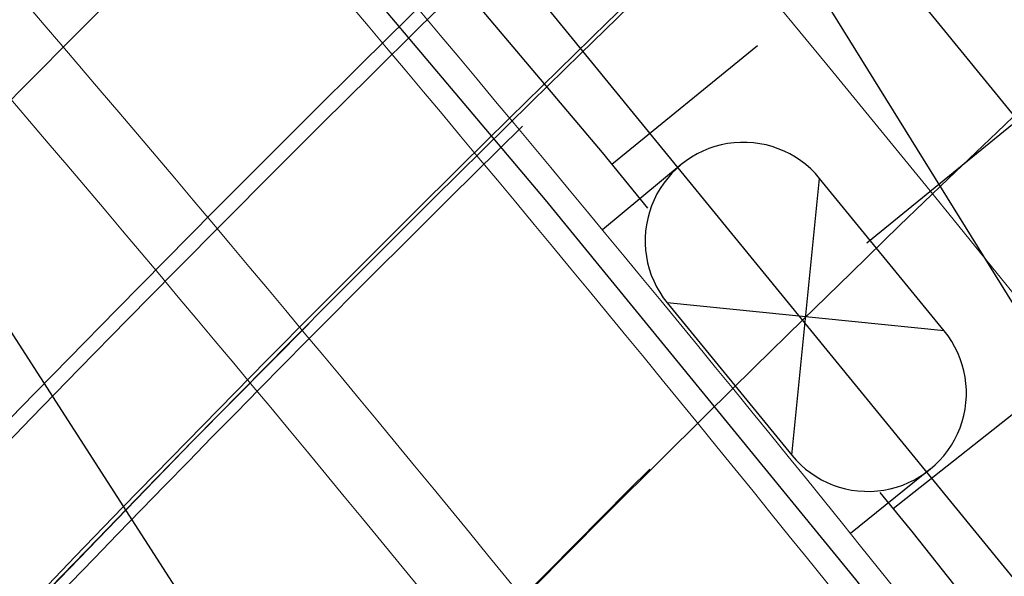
# Model space of a CAD drawing. Header units: metres. Extents: x 3458045 to 3462392, y 5482308 to 5484762.
# Tile 140 of 256: x 3459722.54 to 3459732.55, y 5483662.29 to 5483667.95. Entities that reach past the tile are written whole.
import ezdxf

# ---------------------------------------------------------------- set-up
doc = ezdxf.new("R2010")
doc.units = ezdxf.units.M
for name, pattern in [('AUSGEZOGEN', [2, 1, 1]), ('VERDECKT', [9.525, 6.35, -3.175]), ('VERDECKT2', [4.7625, 3.175, -1.5875])]:
    doc.linetypes.add(name, pattern=pattern)
for name, color, linetype in [('SP_ACHSE_6522', 7, 'CONTINUOUS'), ('SP_ACHSE_6721', 7, 'CONTINUOUS'), ('SP_ACHSE_6731', 7, 'CONTINUOUS'), ('SP_ACHSE_8521', 7, 'CONTINUOUS'), ('SP_ACHSE_8559', 7, 'CONTINUOUS'), ('SP_ACHSE_8901', 7, 'CONTINUOUS'), ('SP_ACHSE_8911', 7, 'CONTINUOUS'), ('SP_AXIS', 7, 'CONTINUOUS'), ('SP_BAUGRUBE-BÖSCHUNG', 210, 'AUSGEZOGEN'), ('SP_BW5xx-BrückenB44', 7, 'CONTINUOUS'), ('SP_BW5xx-StwRheinuferstraße', 7, 'CONTINUOUS'), ('SP_SOLID_Trogsohle_L7+8', 253, 'CONTINUOUS'), ('SP_StadtbahnFluchtweg', 1, 'CONTINUOUS'), ('SP_TrogTunnel-Bautoleranz', 160, 'VERDECKT2'), ('SP_Trogwand_L7+8', 2, 'CONTINUOUS'), ('SP_Tunnelwand_L7+8', 2, 'VERDECKT2'), ('SP_Vb_Planung', 10, 'CONTINUOUS'), ('SP_VERM', 1, 'CONTINUOUS'), ('T__AXIS', 3, 'CONTINUOUS')]:
    doc.layers.add(name, color=color, linetype=linetype)
doc.layers.add('SP_HILF', color=6, linetype='CONTINUOUS', plot=False)
doc.linetypes.add('EISENBAHN', pattern='A,0.15,[130,ltypeshp.shx,S=0.25,R=0,X=0,Y=0],0.15', length=0.3)

msp = doc.modelspace()

# ---------------------------------------------------------------- hatches: boundary and pattern name
at = {"layer": 'SP_SOLID_Trogsohle_L7+8'}
h = msp.add_hatch(color=256, dxfattribs=at)
h.dxf.hatch_style = 1
edge = h.paths.add_edge_path()
edge.add_line((3459702.4491, 5483672.5808), (3459694.7598, 5483665.8028))
edge.add_arc((3459249.8293, 5483273.6017), 593.1145, 29.9488058, 41.395802, ccw=False)
edge.add_line((3459763.7463, 5483569.6999), (3459768.6709, 5483560.5694))
edge.add_line((3459768.6709, 5483560.5694), (3459778.0346, 5483565.7481))
edge.add_line((3459778.0346, 5483565.7481), (3459772.6293, 5483574.8142))
edge.add_arc((3459249.8466, 5483273.6149), 603.343, 29.9482368, 41.3959476)

# ---------------------------------------------------------------- linework, layer by layer
at = {"layer": 'SP_ACHSE_6522'}
msp.add_lwpolyline([(3459690.7881, 5483531.9132, -0.2377022), (3459686.1518, 5483610.9287, -0.0061985), (3459687.0669, 5483612.9743, -0.0121933), (3459689.202, 5483617.3074, -0.0105958), (3459691.5324, 5483621.5387, -0.0089985), (3459694.0269, 5483625.6756, -0.0074011), (3459696.6557, 5483629.7285, -0.0058038), (3459699.3906, 5483633.7106, -0.0926184), (3459762.8248, 5483695.6159, -0.000188), (3459762.9764, 5483695.717, -0.0049276), (3459767.5685, 5483698.7086, -0.0035197), (3459772.2105, 5483701.6223, -0.0021118), (3459776.885, 5483704.4835, -0.0007039), (3459781.5756, 5483707.3183), (3459851.7814, 5483749.6586)], format="xyb", dxfattribs=at)
at = {"layer": 'SP_ACHSE_6721'}
msp.add_lwpolyline([(3459679.7641, 5483534.8411, -0.2153203), (3459678.2508, 5483614.3812, -0.0091566), (3459679.763, 5483617.7339, -0.0118607), (3459682.128, 5483622.4365, -0.0103948), (3459684.7, 5483627.0294, -0.0089289), (3459687.4477, 5483631.5195, -0.0074631), (3459690.341, 5483635.9173, -0.0059973), (3459693.3517, 5483640.2356, -0.0909405), (3459758.1619, 5483702.9627, -0.0001847), (3459758.3163, 5483703.0655, -0.0048411), (3459762.9923, 5483706.1077, -0.0034579), (3459767.7182, 5483709.072, -0.0020747), (3459772.4766, 5483711.9837, -0.0006916), (3459777.2511, 5483714.8692), (3459883.1578, 5483778.7402)], format="xyb", dxfattribs=at)
at = {"layer": 'SP_ACHSE_6731'}
msp.add_lwpolyline([(3459881.431, 5483781.605), (3459775.3544, 5483717.6418, 0.0006868), (3459770.5464, 5483714.7367, 0.0020604), (3459765.7545, 5483711.8051, 0.003434), (3459760.995, 5483708.8211, 0.0048076), (3459756.2855, 5483705.7591, 0.0001835), (3459756.13, 5483705.6556, 0.0917105), (3459689.9388, 5483641.4448, 0.005897), (3459686.9574, 5483637.1459, 0.0073719), (3459684.0911, 5483632.7695, 0.0088469), (3459681.3683, 5483628.3025, 0.0103219), (3459678.8188, 5483623.7345, 0.011797), (3459676.4739, 5483619.0584, 0.0045035), (3459675.7031, 5483617.3858, 0.2228231), (3459677.0437, 5483532.3132, 0.0025401)], format="xyb", dxfattribs=at)
at = {"layer": 'SP_ACHSE_8521'}
msp.add_lwpolyline([(3459667.116, 5483524.3467, -0.2255197), (3459663.8072, 5483620.7334, -0.0051343), (3459664.7675, 5483622.8858, -0.011674), (3459667.3044, 5483628.0892, -0.0103411), (3459670.0679, 5483633.176, -0.0090081), (3459673.0262, 5483638.1522, -0.0076752), (3459676.1489, 5483643.027, -0.0063424), (3459679.407, 5483647.8124, -0.0936983), (3459747.1614, 5483714.0324, -0.0004892), (3459747.5816, 5483714.3114, -0.0047607), (3459752.3417, 5483717.3973, -0.0034005), (3459757.1515, 5483720.4051, -0.0020403), (3459761.9938, 5483723.3604, -0.0006801), (3459766.8521, 5483726.2893), (3459833.8685, 5483766.6082)], format="xyb", dxfattribs=at)
at = {"layer": 'SP_ACHSE_8559'}
msp.add_lwpolyline([(3459696.9548, 5483536.2327, -0.2344318), (3459692.8953, 5483607.6275, -0.0063737), (3459693.7491, 5483609.5568, -0.0124985), (3459695.7467, 5483613.6421, -0.0108016), (3459697.9326, 5483617.63, -0.0091049), (3459700.2755, 5483621.5278, -0.0074082), (3459702.7459, 5483625.3463, -0.0057115), (3459705.3156, 5483629.0986, -0.0928262), (3459766.845, 5483689.2823, -0.0001911), (3459766.9943, 5483689.382, -0.005006), (3459771.5129, 5483692.3293, -0.0035757), (3459776.0813, 5483695.1986, -0.0021454), (3459780.6824, 5483698.0155, -0.0007151), (3459785.2995, 5483700.806), (3459855.6534, 5483743.2356)], format="xyb", dxfattribs=at)
at = {"layer": 'SP_ACHSE_8901'}
msp.add_lwpolyline([(3459478.4179, 5483881.5975), (3459663.5917, 5483703.287, -0.0763528), (3459773.4733, 5483559.3038, -0.0026415)], format="xyb", dxfattribs=at)
at = {"layer": 'SP_ACHSE_8911'}
msp.add_lwpolyline([(3459777.2173, 5483559.7474, 0.0769413), (3459666.0197, 5483705.8087), (3459480.8452, 5483884.1198, 0.0146052)], format="xyb", dxfattribs=at)
at = {"layer": 'SP_AXIS'}
for points in [[(3459777.2173, 5483559.7474, 0.0769413), (3459666.0197, 5483705.8087), (3459480.8452, 5483884.1198, 0.0146052)], [(3459478.4179, 5483881.5975), (3459663.5917, 5483703.287, -0.0763528), (3459773.4733, 5483559.3038, -0.0026415)], [(3459769.2766, 5483584.2553, -0.0008234), (3459761.9942, 5483596.2792, -0.0002745), (3459754.7382, 5483608.319, 0.0005709), (3459751.2476, 5483614.1058, 0.0017127), (3459747.7306, 5483619.8765, 0.0028544), (3459744.1611, 5483625.6149, 0.0039962), (3459740.5133, 5483631.3038, 0.0047547), (3459737.0195, 5483636.5476, 0.0377955), (3459708.7845, 5483671.9589, 0.0047547), (3459704.4503, 5483676.5326, 0.0039962), (3459699.7165, 5483681.3556, 0.0028544), (3459694.917, 5483686.1133, 0.0017127), (3459690.0743, 5483690.827, 0.0005709), (3459685.2101, 5483695.5185), (3459504.9574, 5483869.1071, 0.0004357)], [(3459881.431, 5483781.605), (3459775.3544, 5483717.6418, 0.0006868), (3459770.5464, 5483714.7367, 0.0020604), (3459765.7545, 5483711.8051, 0.003434), (3459760.995, 5483708.8211, 0.0048076), (3459756.2855, 5483705.7591, 0.0001835), (3459756.13, 5483705.6556, 0.0917105), (3459689.9388, 5483641.4448, 0.005897), (3459686.9574, 5483637.1459, 0.0073719), (3459684.0911, 5483632.7695, 0.0088469), (3459681.3683, 5483628.3025, 0.0103219), (3459678.8188, 5483623.7345, 0.011797), (3459676.4739, 5483619.0584, 0.0045035), (3459675.7031, 5483617.3858, 0.2228231), (3459677.0437, 5483532.3132, 0.0025401)], [(3459679.7641, 5483534.8411, -0.2153203), (3459678.2508, 5483614.3812, -0.0091566), (3459679.763, 5483617.7339, -0.0118607), (3459682.128, 5483622.4365, -0.0103948), (3459684.7, 5483627.0294, -0.0089289), (3459687.4477, 5483631.5195, -0.0074631), (3459690.341, 5483635.9173, -0.0059973), (3459693.3517, 5483640.2356, -0.0909405), (3459758.1619, 5483702.9627, -0.0001847), (3459758.3163, 5483703.0655, -0.0048411), (3459762.9923, 5483706.1077, -0.0034579), (3459767.7182, 5483709.072, -0.0020747), (3459772.4766, 5483711.9837, -0.0006916), (3459777.2511, 5483714.8692), (3459883.1578, 5483778.7402)], [(3459667.116, 5483524.3467, -0.2255197), (3459663.8072, 5483620.7334, -0.0051343), (3459664.7675, 5483622.8858, -0.011674), (3459667.3044, 5483628.0892, -0.0103411), (3459670.0679, 5483633.176, -0.0090081), (3459673.0262, 5483638.1522, -0.0076752), (3459676.1489, 5483643.027, -0.0063424), (3459679.407, 5483647.8124, -0.0936983), (3459747.1614, 5483714.0324, -0.0004892), (3459747.5816, 5483714.3114, -0.0047607), (3459752.3417, 5483717.3973, -0.0034005), (3459757.1515, 5483720.4051, -0.0020403), (3459761.9938, 5483723.3604, -0.0006801), (3459766.8521, 5483726.2893), (3459833.8685, 5483766.6082)], [(3459690.7881, 5483531.9132, -0.2377022), (3459686.1518, 5483610.9287, -0.0061985), (3459687.0669, 5483612.9743, -0.0121933), (3459689.202, 5483617.3074, -0.0105958), (3459691.5324, 5483621.5387, -0.0089985), (3459694.0269, 5483625.6756, -0.0074011), (3459696.6557, 5483629.7285, -0.0058038), (3459699.3906, 5483633.7106, -0.0926184), (3459762.8248, 5483695.6159, -0.000188), (3459762.9764, 5483695.717, -0.0049276), (3459767.5685, 5483698.7086, -0.0035197), (3459772.2105, 5483701.6223, -0.0021118), (3459776.885, 5483704.4835, -0.0007039), (3459781.5756, 5483707.3183), (3459851.7814, 5483749.6586)]]:
    msp.add_lwpolyline(points, format="xyb", dxfattribs=at)
at = {"layer": 'SP_BAUGRUBE-BÖSCHUNG'}
for points in [[(3459743.3921, 5483627.6046, 0.0208482), (3459709.5152, 5483665.2286, 0.0501887)], [(3459740.2564, 5483625.9709, 0.0206513), (3459709.5152, 5483665.2286, 0.0501887)]]:
    msp.add_lwpolyline(points, format="xyb", dxfattribs=at)
at = {"layer": 'SP_BW5xx-BrückenB44', "color": 96}
for p, q in [((3459729.2648, 5483666.4764), (3459728.4637, 5483665.8139)), ((3459730.3891, 5483663.5207), (3459730.6719, 5483666.335)), ((3459731.9376, 5483664.7865), (3459729.1234, 5483665.0693)), ((3459731.7962, 5483663.3793), (3459730.9849, 5483662.7256))]:
    msp.add_line(p, q, dxfattribs=at)
at = {"layer": 'SP_BW5xx-BrückenB44', "color": 40}
msp.add_lwpolyline([(3459727.3223, 5483657.2027), (3459734.6895, 5483661.7593), (3459726.7799, 5483674.5042), (3459718.9094, 5483687.2732), (3459710.2263, 5483699.9582), (3459701.4903, 5483712.1543), (3459691.4426, 5483723.8012), (3459680.3652, 5483734.5497), (3459668.375, 5483744.3516), (3459662.4435, 5483736.6838), (3459673.7676, 5483727.6016), (3459684.261, 5483717.5004), (3459694.001, 5483706.5986), (3459703.0788, 5483694.6146), (3459711.2625, 5483682.5436), (3459719.236, 5483669.775), (3459727.3223, 5483657.2027)], close=True, dxfattribs=at)
at = {"layer": 'SP_BW5xx-BrückenB44', "color": 96, "linetype": 'VERDECKT', "lineweight": 13, "ltscale": 2, "flags": 128}
for points in [[(3459662.4661, 5483617.5053, -0.0077788), (3459663.8072, 5483620.7334, -0.0051343), (3459664.7675, 5483622.8858, -0.011674), (3459667.3044, 5483628.0892, -0.0103411), (3459670.0679, 5483633.176, -0.0090081), (3459673.0262, 5483638.1522, -0.0076752), (3459676.1489, 5483643.027, -0.0063424), (3459679.407, 5483647.8124, -0.0936983), (3459747.1614, 5483714.0324, -0.0004892), (3459747.5816, 5483714.3114, -0.0047607), (3459752.3417, 5483717.3973, -0.0034005), (3459757.1515, 5483720.4051, -0.0020403), (3459761.9938, 5483723.3604, -0.0006801), (3459766.8521, 5483726.2893), (3459767.293, 5483726.5545)], [(3459665.4795, 5483616.2878, -0.007822), (3459666.7888, 5483619.44, -0.0051343), (3459667.7218, 5483621.5313, -0.011674), (3459670.1917, 5483626.5972, -0.0103411), (3459672.891, 5483631.5659, -0.0090081), (3459675.7894, 5483636.4414, -0.0076752), (3459678.8583, 5483641.2321, -0.0063424), (3459682.07, 5483645.9494, -0.0936983), (3459748.9617, 5483711.3266, -0.0004892), (3459749.3767, 5483711.6021, -0.0047607), (3459754.0836, 5483714.6535, -0.0034005), (3459758.8559, 5483717.6379, -0.0020403), (3459763.6756, 5483720.5793, -0.0006801), (3459768.5263, 5483723.5037), (3459769.1481, 5483723.8778)], [(3459682.0772, 5483609.5819, -0.007823), (3459683.1687, 5483612.2186, -0.0061985), (3459684.1169, 5483614.3381, -0.0121933), (3459686.3226, 5483618.8146, -0.0105958), (3459688.7195, 5483623.1665, -0.0089985), (3459691.2743, 5483627.4036, -0.0074011), (3459693.9555, 5483631.5372, -0.0058038), (3459696.7332, 5483635.5815, -0.0926184), (3459761.0207, 5483698.3192, -0.000188), (3459761.1743, 5483698.4216, -0.0049276), (3459765.8214, 5483701.4491, -0.0035197), (3459770.5021, 5483704.3871, -0.0021118), (3459775.2001, 5483707.2626, -0.0005769), (3459779.0498, 5483709.5906)], [(3459685.0906, 5483608.3644, -0.0078891), (3459686.1518, 5483610.9287, -0.0061985), (3459687.0669, 5483612.9744, -0.0121933), (3459689.202, 5483617.3074, -0.0105958), (3459691.5324, 5483621.5387, -0.0089985), (3459694.0269, 5483625.6756, -0.0074011), (3459696.6557, 5483629.7285, -0.0058038), (3459699.3906, 5483633.7106, -0.0926184), (3459762.8248, 5483695.6159, -0.000188), (3459762.9764, 5483695.717, -0.0049276), (3459767.5685, 5483698.7086, -0.0035197), (3459772.2105, 5483701.6223, -0.0021118), (3459776.885, 5483704.4835, -0.0006033), (3459780.9048, 5483706.914)], [(3459688.3358, 5483607.0533, -0.0079658), (3459689.3643, 5483609.5396, -0.0061985), (3459690.2438, 5483611.5056, -0.0121933), (3459692.3029, 5483615.6842, -0.0105958), (3459694.5618, 5483619.7856, -0.0089985), (3459696.9911, 5483623.8146, -0.0074011), (3459699.5636, 5483627.7806, -0.0058038), (3459702.2525, 5483631.6958, -0.0926184), (3459764.7677, 5483692.7047, -0.000188), (3459764.9171, 5483692.8043, -0.0049276), (3459769.45, 5483695.7574, -0.0035197), (3459774.0503, 5483698.6448, -0.0021118), (3459778.6996, 5483701.4906, -0.0006319), (3459782.9025, 5483704.0315)], [(3459691.5803, 5483605.7424, -0.0069502), (3459692.4355, 5483607.8239, -0.0063737), (3459693.2944, 5483609.7649, -0.0124985), (3459695.3032, 5483613.8729, -0.0108016), (3459697.4994, 5483617.8797, -0.0091049), (3459699.8517, 5483621.7932, -0.0074082), (3459702.3301, 5483625.6241, -0.0057097), (3459704.9063, 5483629.3858, -0.0928259), (3459766.5672, 5483689.698, -0.0001911), (3459766.7168, 5483689.7979, -0.005006), (3459771.2439, 5483692.7508, -0.0035757), (3459775.8184, 5483695.6239, -0.0021454), (3459780.4232, 5483698.4431, -0.0006933), (3459784.9001, 5483701.1491)]]:
    msp.add_lwpolyline(points, format="xyb", dxfattribs=at)
at = {"layer": 'SP_BW5xx-BrückenB44', "color": 96}
for points in [[(3459664.1798, 5483617.514, -0.0063324), (3459665.2636, 5483620.1016, -0.0051343), (3459666.2106, 5483622.2242, -0.011674), (3459668.7147, 5483627.3604, -0.0103411), (3459671.4469, 5483632.3895, -0.0090081), (3459674.3759, 5483637.3165, -0.0076752), (3459677.4723, 5483642.1503, -0.0063424), (3459680.7078, 5483646.9024, -0.0936983), (3459748.0408, 5483712.7108, -0.0004892), (3459748.4584, 5483712.988, -0.0047607), (3459753.1925, 5483716.0571, -0.0034005), (3459757.9841, 5483719.0534, -0.0020403), (3459762.8153, 5483722.0019, -0.0006412), (3459767.392, 5483724.7615)], [(3459668.7247, 5483614.9767, -0.0078715), (3459669.9997, 5483618.0471, -0.0051343), (3459670.9033, 5483620.0725, -0.011674), (3459673.301, 5483624.9903, -0.0103411), (3459675.9312, 5483629.8318, -0.0090081), (3459678.7652, 5483634.5989, -0.0076752), (3459681.7761, 5483639.2992, -0.0063424), (3459684.9379, 5483643.9431, -0.0936983), (3459750.9005, 5483708.4127, -0.0004892), (3459751.3098, 5483708.6844, -0.0047607), (3459755.9594, 5483711.6987, -0.0034005), (3459760.6914, 5483714.6578, -0.0020403), (3459765.4867, 5483717.5844, -0.0006801), (3459770.3293, 5483720.5038), (3459771.1459, 5483720.9951)], [(3459659.9511, 5483618.5214, -0.0077448), (3459661.3188, 5483621.8129, -0.0051343), (3459662.3019, 5483624.0164, -0.011674), (3459664.8947, 5483629.3345, -0.0103411), (3459667.7117, 5483634.5199, -0.0090081), (3459670.7199, 5483639.5801, -0.0076752), (3459673.8875, 5483644.525, -0.0063424), (3459677.1844, 5483649.3673, -0.0936983), (3459745.6588, 5483716.2907, -0.0004892), (3459746.0835, 5483716.5727, -0.0037356), (3459749.8484, 5483719.0244, -0.0034005)], [(3459671.089, 5483614.0214, -0.0079096), (3459672.339, 5483617.0322, -0.0051343), (3459673.2212, 5483619.0097, -0.011674), (3459675.5664, 5483623.8196, -0.0103411), (3459678.1463, 5483628.5684, -0.0090081), (3459680.9333, 5483633.2566, -0.0076752), (3459683.902, 5483637.8909, -0.0063424), (3459687.0274, 5483642.4813, -0.0936983), (3459752.3131, 5483706.2897, -0.0004892), (3459752.7182, 5483706.5586, -0.0047607), (3459757.3261, 5483709.5458, -0.0034005), (3459762.0287, 5483712.4866, -0.0020403), (3459766.8062, 5483715.4023, -0.0006801), (3459771.6429, 5483718.3181), (3459772.6015, 5483718.8949)], [(3459670.9622, 5483613.4256, -0.0093683), (3459672.4307, 5483616.9924, -0.0051343), (3459673.3121, 5483618.968, -0.011674), (3459675.6552, 5483623.7737, -0.0103411), (3459678.2331, 5483628.5189, -0.0090081), (3459681.0184, 5483633.2039, -0.0076752), (3459683.9854, 5483637.8357, -0.0063424), (3459687.1093, 5483642.424, -0.0936983), (3459752.3685, 5483706.2064, -0.0004892), (3459752.7734, 5483706.4753, -0.0047607), (3459757.3797, 5483709.4614, -0.0034005), (3459762.0812, 5483712.4014, -0.0020403), (3459766.858, 5483715.3167, -0.0006801), (3459771.6944, 5483718.2324), (3459772.6586, 5483718.8125)], [(3459671.2403, 5483613.3132, -0.0093772), (3459672.706, 5483616.873, -0.0051343), (3459673.5848, 5483618.8429, -0.011674), (3459675.9217, 5483623.6359, -0.0103411), (3459678.4937, 5483628.3703, -0.0090081), (3459681.2734, 5483633.046, -0.0076752), (3459684.2355, 5483637.67, -0.0063424), (3459687.3551, 5483642.252, -0.0936983), (3459752.5347, 5483705.9567, -0.0004892), (3459752.9391, 5483706.2252, -0.0047607), (3459757.5405, 5483709.2081, -0.0034005), (3459762.2385, 5483712.146, -0.0020403), (3459767.0132, 5483715.06, -0.0006801), (3459771.8489, 5483717.9753), (3459772.8298, 5483718.5654)], [(3459773.5686, 5483717.4994, 0.0004908), (3459770.1317, 5483715.4208, 0.0020604), (3459765.3342, 5483712.4858, 0.003434), (3459760.5654, 5483709.496, 0.0048076), (3459755.843, 5483706.4256, 0.0001835), (3459755.6867, 5483706.3216, 0.0918169), (3459689.2245, 5483641.8206, 0.0059411), (3459686.205, 5483637.462, 0.0074015), (3459683.3002, 5483633.0203, 0.0088619), (3459680.5389, 5483628.4825, 0.0103224), (3459677.9516, 5483623.8381, 0.0117829), (3459675.5699, 5483619.0799, 0.005959), (3459674.5446, 5483616.8334, 0.0080538), (3459673.2779, 5483613.8381, 0.0080538)], [(3459773.6543, 5483717.3758, 0.000492), (3459770.2095, 5483715.2925, 0.0020604), (3459765.413, 5483712.3582, 0.003434), (3459760.646, 5483709.3694, 0.0048076), (3459755.926, 5483706.3006, 0.0001835), (3459755.7698, 5483706.1967, 0.0918169), (3459689.3468, 5483641.7338, 0.0059411), (3459686.3293, 5483637.3781, 0.0074015), (3459683.4269, 5483632.94, 0.0088619), (3459680.6684, 5483628.4068, 0.0103224), (3459678.0841, 5483623.7678, 0.0117829), (3459675.7056, 5483619.0159, 0.005959), (3459674.6817, 5483616.7728, 0.0080538), (3459673.417, 5483613.7819, 0.0080538)], [(3459658.7574, 5483619.0037, -0.007729), (3459660.1376, 5483622.3253, -0.0051343), (3459661.1315, 5483624.553, -0.011674), (3459663.7509, 5483629.9256, -0.0103411), (3459666.5933, 5483635.1578, -0.0090081), (3459669.6253, 5483640.2578, -0.0076752), (3459672.8142, 5483645.236, -0.0063424), (3459676.1294, 5483650.1053, -0.0908776), (3459742.5424, 5483715.7442, 0.7365005)], [(3459775.0241, 5483715.3993, 0.0005105), (3459771.4535, 5483713.2401, 0.0020604), (3459766.6739, 5483710.3161, 0.003434), (3459761.9348, 5483707.3449, 0.0048076), (3459757.2535, 5483704.3012, 0.0001835), (3459757.0997, 5483704.1989, 0.0918169), (3459691.3039, 5483640.3447, 0.0059411), (3459688.3182, 5483636.0349, 0.0074015), (3459685.4547, 5483631.6563, 0.0088619), (3459682.7405, 5483627.1957, 0.0103224), (3459680.2043, 5483622.6433, 0.0117829), (3459677.8765, 5483617.9926, 0.005959), (3459676.8768, 5483615.8023, 0.0080538), (3459675.6422, 5483612.8829, 0.0106779)], [(3459776.3939, 5483713.4228, 0.0005291), (3459772.6975, 5483711.1877, 0.0020604), (3459767.9347, 5483708.274, 0.003434), (3459763.2236, 5483705.3203, 0.0048076), (3459758.581, 5483702.3017, 0.0001835), (3459758.4295, 5483702.201, 0.0918169), (3459693.261, 5483638.9556, 0.0059411), (3459690.3072, 5483634.6917, 0.0074015), (3459687.4825, 5483630.3726, 0.0088619), (3459684.8125, 5483625.9847, 0.0103224), (3459682.3246, 5483621.5189, 0.0117829), (3459680.0474, 5483616.9692, 0.005959), (3459679.0718, 5483614.8319, 0.0080538), (3459677.8675, 5483611.9838, 0.0080538)], [(3459776.4795, 5483713.2993, 0.0005303), (3459772.7753, 5483711.0594, 0.0020604), (3459768.0135, 5483708.1464, 0.003434), (3459763.3042, 5483705.1937, 0.0048076), (3459758.6639, 5483702.1768, 0.0001835), (3459758.5127, 5483702.0762, 0.0918169), (3459693.3834, 5483638.8687, 0.0059411), (3459690.4315, 5483634.6078, 0.0074015), (3459687.6093, 5483630.2924, 0.0088619), (3459684.942, 5483625.909, 0.0103224), (3459682.4571, 5483621.4486, 0.0117829), (3459680.1831, 5483616.9053, 0.005959), (3459679.209, 5483614.7712, 0.0080538), (3459678.0065, 5483611.9276, 0.0080538)], [(3459678.7393, 5483610.9305, -0.007755), (3459679.8644, 5483613.6474, -0.0061985), (3459680.8492, 5483615.8488, -0.0121933), (3459683.1332, 5483620.484, -0.0105958), (3459685.6036, 5483624.9697, -0.0089985), (3459688.2254, 5483629.3177, -0.0074011), (3459690.9645, 5483633.5407, -0.0058038), (3459693.7895, 5483637.6539, -0.0926184), (3459759.0223, 5483701.3136, -0.000188), (3459759.1782, 5483701.4175, -0.0049276), (3459763.8861, 5483704.4846, -0.0035197), (3459768.6098, 5483707.4496, -0.0021118), (3459773.3337, 5483710.341, -0.0005477), (3459776.995, 5483712.5554, -0.0005477)], [(3459679.1229, 5483610.1284, -0.0093602), (3459680.461, 5483613.3894, -0.0061985), (3459681.4392, 5483615.5761, -0.0121933), (3459683.709, 5483620.1826, -0.0105958), (3459686.1662, 5483624.6441, -0.0089985), (3459688.7759, 5483628.9721, -0.0074011), (3459691.5046, 5483633.179, -0.0058038), (3459694.321, 5483637.2798, -0.0926184), (3459759.3832, 5483700.7729, -0.000188), (3459759.5386, 5483700.8766, -0.0049276), (3459764.2355, 5483703.9366, -0.0035197), (3459768.9514, 5483706.8966, -0.0021118), (3459773.6706, 5483709.7852, -0.0005529), (3459777.366, 5483712.0201)], [(3459679.401, 5483610.016, -0.0093709), (3459680.7364, 5483613.2704, -0.0061985), (3459681.7115, 5483615.4502, -0.0121933), (3459683.9748, 5483620.0435, -0.0105958), (3459686.4259, 5483624.4938, -0.0089985), (3459689.03, 5483628.8126, -0.0074011), (3459691.7538, 5483633.012, -0.0058038), (3459694.5663, 5483637.1071, -0.0926184), (3459759.5497, 5483700.5234, -0.000188), (3459759.705, 5483700.6269, -0.0049276), (3459764.3968, 5483703.6836, -0.0035197), (3459769.1091, 5483706.6414, -0.0021118), (3459773.8262, 5483709.5286, -0.0005554), (3459777.5373, 5483711.773)], [(3459679.7129, 5483610.5372, -0.0077743), (3459680.8282, 5483613.2307, -0.0061985), (3459681.8022, 5483615.4082, -0.0121933), (3459684.0634, 5483619.9971, -0.0105958), (3459686.5124, 5483624.4438, -0.0089985), (3459689.1147, 5483628.7594, -0.0074011), (3459691.8369, 5483632.9564, -0.0058038), (3459694.6481, 5483637.0495, -0.0926184), (3459759.6052, 5483700.4402, -0.000188), (3459759.7604, 5483700.5437, -0.0049276), (3459764.4505, 5483703.5993, -0.0035197), (3459769.1617, 5483706.5563, -0.0021118), (3459773.878, 5483709.4431, -0.0005562), (3459777.5943, 5483711.6907, -0.0005562)], [(3459656.6944, 5483619.8372, -0.0077027), (3459658.0964, 5483623.2108, -0.0051343), (3459659.109, 5483625.4804, -0.011674), (3459661.7742, 5483630.9471, -0.0103411), (3459664.6606, 5483636.2602, -0.0090081), (3459667.7335, 5483641.4291, -0.0076752), (3459670.9593, 5483646.4648, -0.0063424), (3459674.3063, 5483651.3807, -0.0800487), (3459732.1465, 5483711.0587, -0.0004892)], [(3459681.6136, 5483609.7692, -0.0078132), (3459682.7098, 5483612.4171, -0.0061985), (3459683.663, 5483614.548, -0.0121933), (3459685.8797, 5483619.0464, -0.0105958), (3459688.2867, 5483623.417, -0.0089985), (3459690.8509, 5483627.6694, -0.0074011), (3459693.5401, 5483631.8155, -0.0058038), (3459696.3243, 5483635.8694, -0.0926184), (3459760.7432, 5483698.7351, -0.000188), (3459760.8971, 5483698.8377, -0.0049276), (3459765.5526, 5483701.8707, -0.0035197), (3459770.2393, 5483704.8124, -0.0021118), (3459774.9408, 5483707.6902, -0.0005728), (3459778.7644, 5483710.0024)], [(3459692.0439, 5483605.5551, -0.0069627), (3459692.8953, 5483607.6275, -0.0063737), (3459693.7491, 5483609.5568, -0.0124985), (3459695.7467, 5483613.6421, -0.0108016), (3459697.9326, 5483617.63, -0.0091049), (3459700.2755, 5483621.5278, -0.0074082), (3459702.7459, 5483625.3463, -0.0057105), (3459705.3156, 5483629.0986, -0.0928267), (3459766.845, 5483689.2823, -0.0001911), (3459766.9943, 5483689.382, -0.005006), (3459771.5129, 5483692.3293, -0.0035757), (3459776.0813, 5483695.1986, -0.0021454), (3459780.6824, 5483698.0155, -0.0006975), (3459785.1855, 5483700.7373)], [(3459696.9813, 5483603.5603, -0.0071059), (3459697.7921, 5483605.5354, -0.0063737), (3459698.5907, 5483607.34, -0.0124985), (3459700.4705, 5483611.184, -0.0108016), (3459702.5458, 5483614.9702, -0.0091049), (3459704.7888, 5483618.7019, -0.0074082), (3459707.1734, 5483622.3878, -0.0057106), (3459709.6744, 5483626.0398, -0.0928281), (3459769.8042, 5483684.8552, -0.0001911), (3459769.9501, 5483684.9527, -0.005006), (3459774.3772, 5483687.8403, -0.0035757), (3459778.8812, 5483690.6691, -0.0021454), (3459783.4433, 5483693.4622, -0.0007151), (3459788.0474, 5483696.2448), (3459788.2248, 5483696.3518)]]:
    msp.add_lwpolyline(points, format="xyb", dxfattribs=at)
at = {"layer": 'SP_BW5xx-BrückenB44', "color": 96, "flags": 128}
for points in [[(3459667.925, 5483615.2998, -0.0078588), (3459669.2084, 5483618.3903, -0.0051343), (3459670.1193, 5483620.432, -0.011674), (3459672.5348, 5483625.3863, -0.0103411), (3459675.182, 5483630.2591, -0.0090081), (3459678.0319, 5483635.053, -0.0076752), (3459681.0571, 5483639.7755, -0.0063424), (3459684.2312, 5483644.4375, -0.0936983), (3459750.4228, 5483709.1308, -0.0004892), (3459750.8334, 5483709.4034, -0.0047607), (3459755.4972, 5483712.4268, -0.0034005), (3459760.2391, 5483715.3922, -0.0020403), (3459765.0404, 5483718.3224, -0.0007879), (3459770.654, 5483721.705, -0.0006412)], [(3459683.9519, 5483609.5255, -0.0049426), (3459684.6304, 5483611.1583, -0.0063737), (3459685.5773, 5483613.2982, -0.0124985), (3459687.774, 5483617.7906, -0.0108016), (3459690.1465, 5483622.1191, -0.0091049), (3459692.658, 5483626.2975, -0.0074082), (3459695.2731, 5483630.3395, -0.0057105), (3459697.9588, 5483634.2612, -0.0928243), (3459761.8506, 5483696.7543, -0.0001911), (3459762.0056, 5483696.8578, -0.005006), (3459766.6784, 5483699.9058, -0.0035757), (3459771.3557, 5483702.8435, -0.0021454), (3459776.0226, 5483705.7006, -0.0006218), (3459780.0556, 5483708.1392, -0.0005392)], [(3459684.091, 5483609.4693, -0.0049426), (3459684.7684, 5483611.0994, -0.0063737), (3459685.7137, 5483613.2357, -0.0124985), (3459687.9071, 5483617.7214, -0.0108016), (3459690.2765, 5483622.0442, -0.0091049), (3459692.7852, 5483626.2179, -0.0074082), (3459695.3978, 5483630.2561, -0.0057105), (3459698.0816, 5483634.1751, -0.0928243), (3459761.9339, 5483696.6296, -0.0001911), (3459762.0888, 5483696.733, -0.005006), (3459766.7591, 5483699.7793, -0.0035757), (3459771.4346, 5483702.7159, -0.0021454), (3459776.1003, 5483705.5724, -0.000623), (3459780.1413, 5483708.0157, -0.0003996)], [(3459685.6955, 5483609.9536, -0.0019591), (3459685.9639, 5483610.5887, -0.0063737), (3459686.8957, 5483612.6946, -0.0124985), (3459689.0603, 5483617.1214, -0.0108016), (3459691.4027, 5483621.3948, -0.0091049), (3459693.887, 5483625.528, -0.0074082), (3459696.4787, 5483629.5339, -0.0057105), (3459699.1457, 5483633.4283, -0.0928243), (3459762.6564, 5483695.5488, -0.0001911), (3459762.8104, 5483695.6517, -0.005006), (3459767.4584, 5483698.6834, -0.0035757), (3459772.1181, 5483701.6101, -0.0021454), (3459776.7744, 5483704.4608, -0.0004104), (3459779.4335, 5483706.0701)], [(3459688.5878, 5483607.6525, -0.0049426), (3459689.2284, 5483609.1941, -0.0063737), (3459690.1235, 5483611.2167, -0.0124985), (3459692.2095, 5483615.4827, -0.0108016), (3459694.4781, 5483619.6217, -0.0091049), (3459696.8958, 5483623.644, -0.0074082), (3459699.4304, 5483627.5616, -0.0057105), (3459702.0516, 5483631.3891, -0.0928243), (3459764.6291, 5483692.5974, -0.0001911), (3459764.7809, 5483692.6988, -0.005006), (3459769.3679, 5483695.6908, -0.0035757), (3459773.9847, 5483698.5904, -0.0021454), (3459778.615, 5483701.4252, -0.0005392), (3459782.1029, 5483703.535, -0.0005392)], [(3459692.279, 5483607.2936, -0.0016974), (3459692.493, 5483607.7994, -0.0063737), (3459693.3513, 5483609.7389, -0.0124985), (3459695.3586, 5483613.8441, -0.0108016), (3459697.5536, 5483617.8485, -0.0091049), (3459699.9047, 5483621.76, -0.0074082), (3459702.3821, 5483625.5893, -0.0057105), (3459704.9575, 5483629.3499, -0.0928243), (3459766.6019, 5483689.646, -0.0001911), (3459766.7515, 5483689.7459, -0.005006), (3459771.2775, 5483692.6981, -0.0035757), (3459775.8513, 5483695.5708, -0.0021454), (3459780.4556, 5483698.3896, -0.0004694), (3459783.4857, 5483700.223)], [(3459693.0847, 5483605.8357, -0.0049426), (3459693.6885, 5483607.2887, -0.0063737), (3459694.5333, 5483609.1977, -0.0124985), (3459696.5119, 5483613.244, -0.0108016), (3459698.6798, 5483617.1992, -0.0091049), (3459701.0065, 5483621.0701, -0.0074082), (3459703.463, 5483624.8671, -0.0057105), (3459706.0216, 5483628.6032, -0.0928243), (3459767.3243, 5483688.5653, -0.0001911), (3459767.4731, 5483688.6646, -0.005006), (3459771.9768, 5483691.6022, -0.0035757), (3459776.5348, 5483694.465, -0.0021454), (3459781.1296, 5483697.278, -0.0007048), (3459785.6778, 5483700.027, -0.0004802)], [(3459693.2238, 5483605.7795, -0.0049426), (3459693.8264, 5483607.2298, -0.0063737), (3459694.6697, 5483609.1353, -0.0124985), (3459696.6449, 5483613.1747, -0.0108016), (3459698.8097, 5483617.1243, -0.0091049), (3459701.1337, 5483620.9905, -0.0074082), (3459703.5877, 5483624.7838, -0.0057105), (3459706.1444, 5483628.517, -0.0928243), (3459767.4077, 5483688.4405, -0.0001911), (3459767.5563, 5483688.5398, -0.005006), (3459772.0575, 5483691.4758, -0.0035757), (3459776.6137, 5483694.3374, -0.0021454), (3459781.2074, 5483697.1497, -0.0007061), (3459785.7634, 5483699.9035, -0.0005392)], [(3459699.2508, 5483633.317, -0.0000372), (3459699.2685, 5483633.3422, -0.0456291), (3459727.653, 5483666.8682)]]:
    msp.add_lwpolyline(points, format="xyb", dxfattribs=at)
at = {"layer": 'SP_BW5xx-BrückenB44', "color": 96, "lineweight": 13}
for points in [[(3459669.1883, 5483614.7894, -0.0078788), (3459670.4584, 5483617.8481, -0.0051343), (3459671.3578, 5483619.8641, -0.011674), (3459673.7452, 5483624.7608, -0.0103411), (3459676.3656, 5483629.5841, -0.0090081), (3459679.1904, 5483634.3357, -0.0076752), (3459682.193, 5483639.0231, -0.0063424), (3459685.3476, 5483643.6564, -0.0936983), (3459751.1775, 5483707.9964, -0.0004892), (3459751.5859, 5483708.2676, -0.0047607), (3459756.2274, 5483711.2765, -0.0034005), (3459760.9536, 5483714.232, -0.0020403), (3459765.7454, 5483717.1565, -0.0006801), (3459770.5869, 5483720.0752), (3459771.4313, 5483720.5833)], [(3459692.9711, 5483605.1805, -0.0069881), (3459693.8149, 5483607.2346, -0.0063737), (3459694.6583, 5483609.1405, -0.0124985), (3459696.6338, 5483613.1805, -0.0108016), (3459698.7989, 5483617.1305, -0.0091049), (3459701.1231, 5483620.9971, -0.0074082), (3459703.5773, 5483624.7907, -0.0057105), (3459706.1342, 5483628.5242, -0.0928267), (3459767.4008, 5483688.4509, -0.0001911), (3459767.5494, 5483688.5502, -0.005006), (3459772.0508, 5483691.4863, -0.0035757), (3459776.6071, 5483694.348, -0.0021454), (3459781.2009, 5483697.1604, -0.000706), (3459785.7563, 5483699.9138)], [(3459694.5937, 5483604.5249, -0.0070342), (3459695.4242, 5483606.5471, -0.0063737), (3459696.2494, 5483608.412, -0.0124985), (3459698.1862, 5483612.3727, -0.0108016), (3459700.315, 5483616.2564, -0.0091049), (3459702.6063, 5483620.0684, -0.0074082), (3459705.0324, 5483623.8184, -0.0057105), (3459707.5667, 5483627.519, -0.0928267), (3459768.3733, 5483686.996, -0.0001911), (3459768.5208, 5483687.0946, -0.005006), (3459772.9921, 5483690.011, -0.0035757), (3459777.5273, 5483692.8594, -0.0021454), (3459782.1082, 5483695.664, -0.0007151), (3459786.7186, 5483698.4505), (3459786.7551, 5483698.4725)]]:
    msp.add_lwpolyline(points, format="xyb", dxfattribs=at)
at = {"layer": 'SP_BW5xx-BrückenB44', "lineweight": 13, "flags": 128}
for points in [[(3459735.603, 5483656.8507, 0.0150537), (3459723.7768, 5483671.3478, 0.0085712), (3459716.6598, 5483679.276, 0.0047547), (3459712.1826, 5483684.0008, 0.0039962), (3459707.3281, 5483688.9468, 0.0003146), (3459706.7922, 5483689.4834)], [(3459735.246, 5483656.4946, 0.0150813), (3459723.4195, 5483670.9967, 0.0085963), (3459716.2935, 5483678.9357, 0.0047547), (3459711.823, 5483683.6534, 0.0039962), (3459706.974, 5483688.5937, 0.0003179), (3459706.4331, 5483689.1354)], [(3459733.471, 5483654.7006, 0.0152221), (3459721.6426, 5483669.2297, 0.0087355), (3459714.462, 5483677.234, 0.0047547), (3459710.0247, 5483681.9166, 0.0039962), (3459705.2039, 5483686.8283, 0.0003281), (3459704.6478, 5483687.3851)], [(3459704.1156, 5483686.8567, -0.0003292), (3459704.6729, 5483686.2987, -0.0039962), (3459709.4853, 5483681.3956, -0.0047547), (3459713.9126, 5483676.7235, -0.0087818), (3459721.1128, 5483668.6958, -0.0152652), (3459732.9417, 5483654.158)], [(3459701.6518, 5483684.3708, -0.0003226), (3459702.1947, 5483683.8271, -0.0039962), (3459706.9678, 5483678.9641, -0.0047547), (3459711.3485, 5483674.3412, -0.0090257), (3459718.6602, 5483666.1812, -0.015472), (3459730.4921, 5483651.5985)], [(3459699.2211, 5483681.8517, -0.0002961), (3459699.7165, 5483681.3556, -0.0039962), (3459704.4504, 5483676.5325, -0.0047547), (3459708.7852, 5483671.958, -0.0093162), (3459716.2402, 5483663.6284, -0.0156884), (3459728.0755, 5483648.9937)]]:
    msp.add_lwpolyline(points, format="xyb", dxfattribs=at)
at = {"layer": 'SP_BW5xx-BrückenB44', "color": 31, "ltscale": 0.5, "flags": 128}
msp.add_lwpolyline([(3459742.2584, 5483650.5033), (3459724.5856, 5483672.1371)], dxfattribs=at)
at = {"layer": 'SP_BW5xx-BrückenB44', "color": 96, "ltscale": 0.5, "flags": 128}
msp.add_lwpolyline([(3459731.9376, 5483664.7865), (3459730.6719, 5483666.335, 1), (3459729.1234, 5483665.0693), (3459730.3891, 5483663.5207, 1)], format="xyb", close=True, dxfattribs=at)
at = {"layer": 'SP_BW5xx-StwRheinuferstraße', "color": 96, "linetype": 'VERDECKT', "lineweight": 13, "ltscale": 2, "flags": 128}
msp.add_lwpolyline([(3459659.221, 5483618.8164, -0.007735), (3459660.5963, 5483622.1263, -0.0051343), (3459661.586, 5483624.3446, -0.011674), (3459664.1951, 5483629.6961, -0.0103411), (3459667.0277, 5483634.9101, -0.0090081), (3459670.0504, 5483639.9946, -0.0076752), (3459673.231, 5483644.9599, -0.0063424), (3459676.5391, 5483649.8187, -0.0936983), (3459745.2226, 5483716.9464, -0.0004892), (3459745.6485, 5483717.2292, -0.0047607), (3459750.4658, 5483720.3522, -0.0034005), (3459755.316, 5483723.3852, -0.0020403), (3459760.1827, 5483726.3553, -0.0006801), (3459765.0492, 5483729.2892), (3459765.2952, 5483729.4372)], format="xyb", dxfattribs=at)
at = {"layer": 'SP_BW5xx-StwRheinuferstraße', "color": 96, "linetype": 'AUSGEZOGEN'}
for points in [[(3459754.06, 5483637.4814), (3459751.6239, 5483641.2176), (3459749.3574, 5483644.5995), (3459746.4866, 5483648.7539), (3459743.5471, 5483652.8649), (3459740.542, 5483656.9283), (3459737.472, 5483660.9428), (3459734.338, 5483664.9076), (3459731.1407, 5483668.8215), (3459727.881, 5483672.6836), (3459724.5596, 5483676.4928), (3459721.1833, 5483680.2418), (3459719.3726, 5483682.2035), (3459715.9111, 5483685.8657), (3459712.4006, 5483689.4793), (3459708.8568, 5483693.0453), (3459705.2886, 5483696.572), (3459698.9899, 5483702.7155, -0.3531379), (3459698.6919, 5483705.2096), (3459701.4907, 5483709.6738), (3459702.8618, 5483712.1726)], [(3459751.928, 5483640.7512), (3459751.6239, 5483641.2176), (3459749.3574, 5483644.5995), (3459746.4866, 5483648.7539), (3459743.5471, 5483652.8649), (3459740.542, 5483656.9283), (3459737.472, 5483660.9428), (3459734.338, 5483664.9076), (3459731.1407, 5483668.8215), (3459727.881, 5483672.6836), (3459724.5596, 5483676.4928), (3459721.1833, 5483680.2418), (3459719.3726, 5483682.2035), (3459715.9111, 5483685.8657), (3459712.4006, 5483689.4793), (3459708.8568, 5483693.0453), (3459705.2886, 5483696.572), (3459704.1965, 5483697.6372, -0.3531379)]]:
    msp.add_lwpolyline(points, format="xyb", dxfattribs=at)
at = {"layer": 'SP_BW5xx-StwRheinuferstraße', "color": 96}
msp.add_lwpolyline([(3459748.0952, 5483638.8849), (3459745.8603, 5483642.2195), (3459743.026, 5483646.3212), (3459740.126, 5483650.377), (3459737.1613, 5483654.3857), (3459734.1325, 5483658.3463), (3459731.0406, 5483662.2578), (3459727.8863, 5483666.1191), (3459724.6704, 5483669.9292), (3459721.3937, 5483673.6873), (3459718.0574, 5483677.3918), (3459716.2813, 5483679.3161), (3459712.8569, 5483682.939), (3459709.3833, 5483686.5146), (3459705.8698, 5483690.0501)], dxfattribs=at)
at = {"layer": 'SP_BW5xx-StwRheinuferstraße', "color": 96, "linetype": 'AUSGEZOGEN'}
for points in [[(3459728.9256, 5483666.0323), (3459728.4633, 5483666.5982), (3459725.2396, 5483670.4176), (3459722.1666, 5483673.942)], [(3459731.1523, 5483665.6793), (3459732.6849, 5483666.9312)], [(3459731.4196, 5483662.9794), (3459732.9214, 5483664.1666)], [(3459751.1449, 5483635.5807), (3459748.7208, 5483639.2985), (3459746.4804, 5483642.6415), (3459743.6396, 5483646.7525), (3459740.7326, 5483650.8181), (3459737.7607, 5483654.8365), (3459734.7247, 5483658.8067), (3459731.6253, 5483662.7276), (3459731.2859, 5483663.143)], [(3459751.1449, 5483635.5807), (3459748.7208, 5483639.2985), (3459746.4804, 5483642.6415), (3459743.6396, 5483646.7525), (3459740.7326, 5483650.8181), (3459737.7607, 5483654.8365), (3459734.7247, 5483658.8067), (3459731.6253, 5483662.7276), (3459731.2859, 5483663.143)]]:
    msp.add_lwpolyline(points, dxfattribs=at)
at = {"layer": 'SP_BW5xx-StwRheinuferstraße', "color": 96, "ltscale": 0.5}
for points in [[(3459728.5599, 5483666.48), (3459730.0385, 5483667.6879)], [(3459731.4196, 5483662.9794), (3459732.9214, 5483664.1666)]]:
    msp.add_lwpolyline(points, dxfattribs=at)
at = {"layer": 'SP_HILF'}
msp.add_lwpolyline([(3459702.4491, 5483672.5808), (3459694.7598, 5483665.8028, -0.0499885), (3459763.7463, 5483569.6999), (3459768.6709, 5483560.5694), (3459778.0346, 5483565.7481), (3459772.6293, 5483574.8142, 0.0499916)], format="xyb", close=True, dxfattribs=at)
at = {"layer": 'SP_StadtbahnFluchtweg'}
for points in [[(3459770.9868, 5483573.8591, 0.0705157), (3459667.0255, 5483706.8532), (3459481.8509, 5483885.1643, 0.0146052), (3459449.208, 5483914.8096, 0.0024244), (3459443.1423, 5483919.951, 0.0025682), (3459435.0409, 5483926.6787, 0.0018344), (3459426.8839, 5483933.332, 0.0011007), (3459418.6913, 5483939.9347, 0.0003669), (3459410.4827, 5483946.5107, -0.0004089), (3459403.1219, 5483952.4081, -0.0012268), (3459395.7842, 5483958.3265, -0.0020447), (3459388.489, 5483964.2898, -0.0028626), (3459381.2564, 5483970.3214, -0.0036805), (3459374.107, 5483976.444, -0.0033791), (3459368.6904, 5483981.2179, -0.0305085), (3459325.9228, 5484024.4096), (3459319.8219, 5484031.3731)], [(3459765.3996, 5483570.6363, 0.070515), (3459662.5516, 5483702.2071), (3459477.377, 5483880.5182, 0.0146052), (3459445.0129, 5483909.9102, 0.0024244), (3459438.9957, 5483915.0106, 0.0025682), (3459430.9457, 5483921.6955, 0.0018344), (3459422.8254, 5483928.3189, 0.0011007), (3459414.655, 5483934.9038, 0.0003669), (3459406.4537, 5483941.4738, -0.0004089), (3459399.0848, 5483947.3777, -0.0012268), (3459391.7225, 5483953.316, -0.0020447), (3459384.3865, 5483959.3127, -0.0028626), (3459377.0972, 5483965.3916, -0.0036805), (3459369.8756, 5483971.5759, -0.0033791), (3459364.3931, 5483976.408, -0.0305085), (3459321.0714, 5484020.1592), (3459314.9705, 5484027.1227)]]:
    msp.add_lwpolyline(points, format="xyb", dxfattribs=at)
at = {"layer": 'SP_TrogTunnel-Bautoleranz'}
for points in [[(3459771.9993, 5483573.9041, 0.0501887), (3459701.6989, 5483671.9195)], [(3459695.547, 5483666.4967, -0.0501883), (3459764.8904, 5483569.8157, -0.0026415)]]:
    msp.add_lwpolyline(points, format="xyb", dxfattribs=at)
at = {"layer": 'SP_Trogwand_L7+8', "color": 1, "linetype": 'VERDECKT2'}
for points in [[(3459313.5605, 5484025.8859), (3459319.6613, 5484018.9225, 0.0305905), (3459363.2672, 5483974.8987, 0.0033195), (3459368.6704, 5483970.1385, 0.0036712), (3459375.8927, 5483963.9544, 0.0028553), (3459383.1863, 5483957.8724, 0.0020395), (3459390.5307, 5483951.869, 0.0012237), (3459397.9055, 5483945.9206, 0.0004079), (3459405.2911, 5483940.0032, -0.0003675), (3459413.4813, 5483933.4418, -0.0011024), (3459421.6445, 5483926.8625, -0.0018373), (3459429.7612, 5483920.2417, -0.0025722), (3459437.8115, 5483913.5558, -0.002454), (3459443.8899, 5483908.4025, -0.014563), (3459476.0769, 5483879.1664), (3459661.2507, 5483700.8559, -0.0707095), (3459764.0019, 5483569.3047, -0.0707095)], [(3459772.8879, 5483574.4151, 0.0501887), (3459702.4678, 5483672.5973)]]:
    msp.add_lwpolyline(points, format="xyb", dxfattribs=at)
at = {"layer": 'SP_Trogwand_L7+8'}
for points in [[(3459772.4544, 5483574.1658, 0.0501887), (3459702.0927, 5483672.2667)], [(3459772.021, 5483573.9166, 0.0501887), (3459701.7177, 5483671.936)], [(3459695.5283, 5483666.4802, -0.0501883), (3459764.8688, 5483569.8033, -0.0707095)], [(3459695.1532, 5483666.1496, -0.0501883), (3459764.4353, 5483569.554, -0.0707095)]]:
    msp.add_lwpolyline(points, format="xyb", dxfattribs=at)
at = {"layer": 'SP_Trogwand_L7+8', "color": 251}
for points in [[(3459772.3461, 5483574.1035, 0.0501887), (3459701.999, 5483672.184)], [(3459772.2377, 5483574.0412, 0.0501887), (3459701.9052, 5483672.1014)], [(3459772.1294, 5483573.9789, 0.0501887), (3459701.8114, 5483672.0187)], [(3459695.4345, 5483666.3976, -0.0501883), (3459764.7604, 5483569.741, -0.0707095)], [(3459695.3407, 5483666.3149, -0.0501883), (3459764.652, 5483569.6787, -0.0707095)], [(3459695.247, 5483666.2322, -0.0501883), (3459764.5437, 5483569.6163, -0.0707095)]]:
    msp.add_lwpolyline(points, format="xyb", dxfattribs=at)
at = {"layer": 'SP_Tunnelwand_L7+8'}
msp.add_lwpolyline([(3459773.8543, 5483437.9507, -0.0048267), (3459774.0272, 5483438.9405, -0.0102194), (3459774.5464, 5483441.4524, -0.0072994), (3459775.1587, 5483443.9673, -0.0043796), (3459775.8353, 5483446.4883, -0.0014599), (3459776.5472, 5483449.0221), (3459786.6178, 5483484.6011, 0.0010135), (3459787.6513, 5483488.2711, 0.0030406), (3459788.6592, 5483491.9652, 0.0050678), (3459789.6109, 5483495.6897, 0.0070949), (3459790.475, 5483499.4509, 0.0091222), (3459791.2196, 5483503.2528, 0.0111495), (3459791.8118, 5483507.0966, 0.0096243), (3459792.134, 5483509.9866, 0.0966281), (3459789.3676, 5483537.2118, 0.005752), (3459788.8587, 5483538.8251, 0.0123927), (3459787.5017, 5483542.6324, 0.0104385), (3459785.9782, 5483546.3594, 0.0084844), (3459784.3208, 5483550.013, 0.0065303), (3459782.5607, 5483553.6022, 0.0045764), (3459780.7281, 5483557.1386, 0.0026224), (3459778.8515, 5483560.6355, 0.0769413), (3459667.3099, 5483707.1486), (3459482.1353, 5483885.4597, 0.0146052)], format="xyb", dxfattribs=at)
at = {"layer": 'SP_Vb_Planung', "linetype": 'AUSGEZOGEN', "lineweight": 13, "ltscale": 13}
for points in [[(3459777.6566, 5483559.9861, 0.0769413), (3459666.3666, 5483706.1689), (3459481.192, 5483884.48, 0.0146052)], [(3459776.7779, 5483559.5086, 0.0769413), (3459665.6729, 5483705.4486), (3459480.4984, 5483883.7597, 0.0146052)], [(3459478.7647, 5483881.9576), (3459663.9385, 5483703.6472, -0.0763528), (3459773.9123, 5483559.5433, -0.0026415)], [(3459478.0711, 5483881.2373), (3459663.2449, 5483702.9268, -0.0763528), (3459773.0344, 5483559.0643, -0.0026415)], [(3459881.1728, 5483782.0332), (3459775.0962, 5483718.07, 0.0006868), (3459770.2872, 5483715.1643, 0.0020604), (3459765.4918, 5483712.2306, 0.003434), (3459760.7265, 5483709.2429, 0.0048076), (3459756.0089, 5483706.1756, 0.0001835), (3459755.8529, 5483706.0719, 0.0917105), (3459689.5312, 5483641.7344, 0.005897), (3459686.5432, 5483637.426, 0.0073719), (3459683.6688, 5483633.0373, 0.0088469), (3459680.9369, 5483628.5552, 0.0103219), (3459678.3773, 5483623.9691, 0.011797), (3459676.0217, 5483619.2719, 0.0045035), (3459675.2472, 5483617.5909, 0.2228231), (3459676.5944, 5483532.0938, 0.0025401)], [(3459881.6892, 5483781.1768), (3459775.6126, 5483717.2137, 0.0006868), (3459770.8056, 5483714.3091, 0.0020604), (3459766.0171, 5483711.3797, 0.003434), (3459761.2635, 5483708.3993, 0.0048076), (3459756.5621, 5483705.3425, 0.0001835), (3459756.407, 5483705.2394, 0.0917105), (3459690.3464, 5483641.1552, 0.005897), (3459687.3716, 5483636.8658, 0.0073719), (3459684.5134, 5483632.5018, 0.0088469), (3459681.7998, 5483628.0499, 0.0103219), (3459679.2604, 5483623.4999, 0.011797), (3459676.926, 5483618.8448, 0.0045035), (3459676.1591, 5483617.1806, 0.2228231), (3459677.493, 5483532.5326, 0.0025401)], [(3459679.3124, 5483534.6267, -0.2153203), (3459677.7913, 5483614.5783, -0.0091566), (3459679.311, 5483617.9478, -0.0118607), (3459681.6868, 5483622.6717, -0.0103948), (3459684.269, 5483627.2827, -0.0089289), (3459687.0259, 5483631.7881, -0.0074631), (3459689.9274, 5483636.1983, -0.0059973), (3459692.945, 5483640.5264, -0.0909405), (3459757.8847, 5483703.3788, -0.0001847), (3459758.0394, 5483703.4818, -0.0048411), (3459762.7237, 5483706.5294, -0.0034579), (3459767.4554, 5483709.4974, -0.0020747), (3459772.2174, 5483712.4113, -0.0006916), (3459776.993, 5483715.2974), (3459882.8996, 5483779.1684)], [(3459680.2158, 5483535.0556, -0.2153203), (3459678.7103, 5483614.1841, -0.0091566), (3459680.2149, 5483617.52, -0.0118607), (3459682.5693, 5483622.2013, -0.0103948), (3459685.1311, 5483626.7761, -0.0089289), (3459687.8694, 5483631.251, -0.0074631), (3459690.7546, 5483635.6362, -0.0059973), (3459693.7584, 5483639.9447, -0.0909405), (3459758.4392, 5483702.5466, -0.0001847), (3459758.5932, 5483702.6491, -0.0048411), (3459763.2609, 5483705.686, -0.0034579), (3459767.9809, 5483708.6466, -0.0020747), (3459772.7358, 5483711.5562, -0.0006916), (3459777.5091, 5483714.4409), (3459883.416, 5483778.3121)]]:
    msp.add_lwpolyline(points, format="xyb", dxfattribs=at)
at = {"layer": 'SP_Vb_Planung', "linetype": 'EISENBAHN', "lineweight": 13, "ltscale": 13}
for points in [[(3459777.2173, 5483559.7474, 0.0769413), (3459666.0197, 5483705.8087), (3459480.8452, 5483884.1198, 0.0146052)], [(3459478.4179, 5483881.5975), (3459663.5917, 5483703.287, -0.0763528), (3459773.4733, 5483559.3038, -0.0026415)], [(3459881.431, 5483781.605), (3459775.3544, 5483717.6418, 0.0006868), (3459770.5464, 5483714.7367, 0.0020604), (3459765.7545, 5483711.8051, 0.003434), (3459760.995, 5483708.8211, 0.0048076), (3459756.2855, 5483705.7591, 0.0001835), (3459756.13, 5483705.6556, 0.0917105), (3459689.9388, 5483641.4448, 0.005897), (3459686.9574, 5483637.1459, 0.0073719), (3459684.0911, 5483632.7695, 0.0088469), (3459681.3683, 5483628.3025, 0.0103219), (3459678.8188, 5483623.7345, 0.011797), (3459676.4739, 5483619.0584, 0.0045035), (3459675.7031, 5483617.3858, 0.2228231), (3459677.0437, 5483532.3132, 0.0025401)], [(3459679.7641, 5483534.8411, -0.2153203), (3459678.2508, 5483614.3812, -0.0091566), (3459679.763, 5483617.7339, -0.0118607), (3459682.128, 5483622.4365, -0.0103948), (3459684.7, 5483627.0294, -0.0089289), (3459687.4477, 5483631.5195, -0.0074631), (3459690.341, 5483635.9173, -0.0059973), (3459693.3517, 5483640.2356, -0.0909405), (3459758.1619, 5483702.9627, -0.0001847), (3459758.3163, 5483703.0655, -0.0048411), (3459762.9923, 5483706.1077, -0.0034579), (3459767.7182, 5483709.072, -0.0020747), (3459772.4766, 5483711.9837, -0.0006916), (3459777.2511, 5483714.8692), (3459883.1578, 5483778.7402)]]:
    msp.add_lwpolyline(points, format="xyb", dxfattribs=at)
at = {"layer": 'SP_VERM', "color": 3, "linetype": 'AUSGEZOGEN'}
msp.add_lwpolyline([(3459761.2142, 5483736.2835, 0.0003859), (3459758.4868, 5483734.6333, 0.0020604), (3459753.5312, 5483731.6017, 0.003434), (3459748.5011, 5483728.4479, 0.0048076), (3459743.4164, 5483725.142, 0.0001835), (3459743.2379, 5483725.0233, 0.0917105), (3459670.9716, 5483654.9191, 0.005897), (3459667.6841, 5483650.1785, 0.0073719), (3459664.442, 5483645.2283, 0.0088469), (3459661.2907, 5483640.0584, 0.0103219), (3459658.2731, 5483634.6517, 0.011797), (3459655.4361, 5483628.9942, 0.0045035), (3459654.4858, 5483626.9322, 0.0132704), (3459651.9568, 5483620.8865, 0.0132704)], format="xyb", dxfattribs=at)
at = {"layer": 'SP_VERM', "color": 3, "linetype": 'AUSGEZOGEN', "lineweight": 0}
msp.add_lwpolyline([(3459793.7425, 5483574.5812, 0.0546526), (3459715.6153, 5483685.2737, 0.0546526)], format="xyb", dxfattribs=at)
at = {"layer": 'T__AXIS'}
for points in [[(3459775.7464, 5483558.7883, 0.0770008), (3459664.8059, 5483704.5483), (3459479.6324, 5483882.859, 0.0145947)], [(3459678.2644, 5483533.918, -0.2160712), (3459676.6775, 5483615.1548, -0.0091087), (3459678.2113, 5483618.5482, -0.011808), (3459680.6089, 5483623.3083, -0.0103602), (3459683.2152, 5483627.9576, -0.0089125), (3459685.9988, 5483632.5031, -0.0074648), (3459688.9298, 5483636.9551, -0.0060172), (3459691.9798, 5483641.3264, -0.0905782), (3459756.9676, 5483704.2661, -0.0005795), (3459757.4596, 5483704.5937, -0.0047821), (3459762.1946, 5483707.6716, -0.0034158), (3459766.9794, 5483710.6714, -0.0020495), (3459771.7968, 5483713.6187, -0.0006832), (3459776.6302, 5483716.5397), (3459882.2544, 5483780.2402)]]:
    msp.add_lwpolyline(points, format="xyb", dxfattribs=at)

doc.saveas('drawing.dxf')
